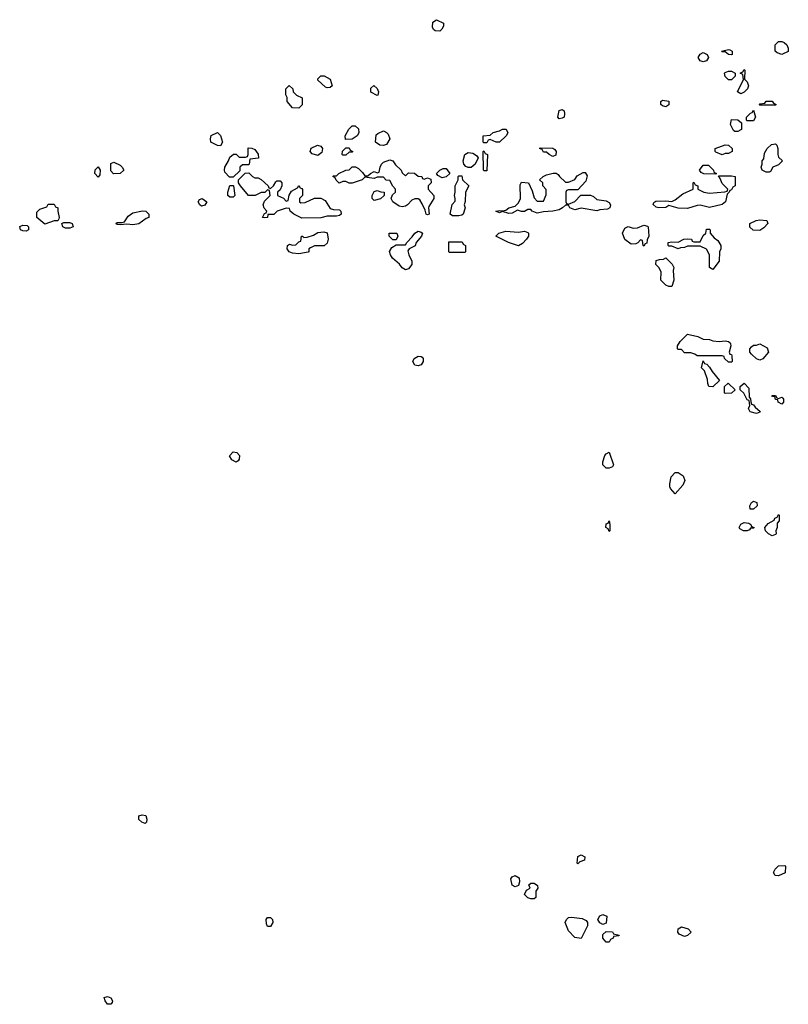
# Model space of a CAD drawing. Header units: inches. Extents: x 2722057 to 2913084, y 892730 to 1030005.
# Tile 11 of 231: x 2733629 to 2738532, y 1022329 to 1028611. Entities that reach past the tile are written whole.
import ezdxf

# ---------------------------------------------------------------- set-up
doc = ezdxf.new("R2010")
doc.units = ezdxf.units.IN
doc.header["$MEASUREMENT"] = 0
doc.layers.add('C7032', color=7, linetype='Continuous')

msp = doc.modelspace()

# ---------------------------------------------------------------- linework, layer by layer
at = {"layer": 'C7032', "color": 2, "elevation": 18}
for points in [[(2736310, 1028538), (2736280.4, 1028540.4), (2736268, 1028548), (2736263.1, 1028563.1), (2736264.7, 1028595.3), (2736288.9, 1028611.1), (2736332, 1028590), (2736332, 1028570), (2736322, 1028550)], [(2738490, 1028389), (2738460.2, 1028400.2), (2738448.7, 1028410), (2738449.2, 1028450.8), (2738470, 1028472), (2738490, 1028472), (2738505.4, 1028465.4), (2738522, 1028450), (2738532, 1028430), (2738531.1, 1028408.9)], [(2737990, 1028342), (2737968.9, 1028348.9), (2737958, 1028370), (2737968.9, 1028391.1), (2737990, 1028402), (2738014, 1028390), (2738022, 1028370), (2738010, 1028348)], [(2738170, 1028386), (2738150, 1028388), (2738130, 1028406), (2738110, 1028406), (2738106, 1028410), (2738150, 1028422), (2738159.6, 1028419.6), (2738174, 1028410), (2738174, 1028390)], [(2738150, 1028228), (2738128.9, 1028248.9), (2738126, 1028270), (2738130, 1028274), (2738150, 1028282), (2738170, 1028282), (2738194, 1028270), (2738194, 1028250), (2738170, 1028228)], [(2738230, 1028138), (2738208.7, 1028150), (2738246, 1028230), (2738242, 1028262), (2738226, 1028270), (2738242, 1028278), (2738250, 1028294), (2738254, 1028290), (2738252.7, 1028232.7), (2738270, 1028214), (2738278, 1028190), (2738272, 1028170), (2738250, 1028148.7)], [(2735410, 1028046), (2735370, 1028048), (2735335.3, 1028090), (2735335.3, 1028115.3), (2735327.3, 1028132.7), (2735326, 1028170), (2735348.7, 1028191.3), (2735372, 1028170), (2735374, 1028150), (2735394, 1028130), (2735431.6, 1028111.6), (2735431.6, 1028068.4)], [(2735590, 1028175.3), (2735580.2, 1028180.2), (2735530, 1028226), (2735530, 1028234), (2735550, 1028252), (2735572, 1028252), (2735610, 1028232), (2735622, 1028190), (2735610, 1028178)], [(2735910, 1028128), (2735869, 1028149), (2735870, 1028174), (2735888.4, 1028191.6), (2735910, 1028172), (2735918, 1028150), (2735914, 1028130)], [(2737750, 1028055.3), (2737730, 1028062), (2737718, 1028070), (2737718, 1028090), (2737730, 1028098), (2737770, 1028092), (2737770, 1028068)], [(2738350, 1028066), (2738346, 1028070), (2738350, 1028074), (2738382, 1028078), (2738390, 1028092), (2738430, 1028092), (2738438, 1028078), (2738454, 1028070), (2738450, 1028066)], [(2737070, 1027978), (2737062, 1027990), (2737070, 1028032), (2737090, 1028038), (2737102, 1028030), (2737104.7, 1028010), (2737102, 1027990), (2737090, 1027982)], [(2738270, 1027966), (2738266, 1027970), (2738266, 1027990), (2738290, 1028014), (2738302, 1028018), (2738310, 1028034), (2738322, 1027990), (2738310, 1027966)], [(2738190, 1027898), (2738183.1, 1027903.1), (2738163.1, 1027943.1), (2738170, 1027974), (2738210, 1027972), (2738232.7, 1027952.7), (2738234, 1027910), (2738230, 1027908), (2738210, 1027898)], [(2734910, 1027806), (2734890, 1027808), (2734848.9, 1027828.9), (2734846, 1027850), (2734850, 1027872), (2734890, 1027891.3), (2734910, 1027872), (2734922, 1027830)], [(2735707.3, 1027847.3), (2735706, 1027870), (2735728.4, 1027911.6), (2735746, 1027930), (2735750, 1027934), (2735770, 1027934), (2735790, 1027914), (2735792, 1027890), (2735782, 1027870), (2735750, 1027848)], [(2735950, 1027808.7), (2735926, 1027810), (2735898, 1027830), (2735904, 1027876), (2735914.6, 1027885.4), (2735950, 1027902), (2735970, 1027892), (2735979.8, 1027879.8), (2735991, 1027850), (2735970, 1027815.3)], [(2736690, 1027828.7), (2736668.9, 1027828.9), (2736630, 1027846), (2736618, 1027842), (2736610, 1027826), (2736590, 1027826), (2736586, 1027830), (2736586, 1027870), (2736630, 1027874), (2736648.4, 1027891.6), (2736690, 1027902), (2736710, 1027912), (2736731.6, 1027911.6), (2736742, 1027890), (2736732, 1027870)], [(2738390, 1027638), (2738366, 1027650), (2738358, 1027670), (2738366, 1027690), (2738366, 1027710), (2738376.4, 1027723.6), (2738380.4, 1027759.6), (2738398, 1027790), (2738424.7, 1027815.3), (2738450, 1027818), (2738458, 1027810), (2738464.7, 1027790), (2738464.7, 1027750), (2738470, 1027734), (2738494, 1027710), (2738470, 1027686), (2738434, 1027670), (2738418, 1027642), (2738410, 1027638)], [(2734990, 1027606), (2734967.3, 1027607.3), (2734938, 1027638), (2734935.3, 1027650), (2734938, 1027670), (2734962, 1027710), (2734970, 1027734), (2734994, 1027754), (2735010, 1027754), (2735030, 1027734), (2735070, 1027734), (2735082, 1027738), (2735086, 1027750), (2735087.3, 1027792.7), (2735110, 1027792), (2735130, 1027782), (2735150, 1027754), (2735152, 1027728), (2735098, 1027722), (2735094, 1027690), (2735090, 1027686), (2735050, 1027686), (2735034, 1027670), (2735032.7, 1027647.3)], [(2735530, 1027744), (2735494.6, 1027754.6), (2735482, 1027770), (2735488.9, 1027791.1), (2735528.7, 1027811.3), (2735550, 1027804.7), (2735561, 1027790), (2735557.3, 1027762.7)], [(2735690, 1027746), (2735686, 1027750), (2735688.4, 1027771.6), (2735710, 1027794), (2735730, 1027794), (2735738, 1027778), (2735754, 1027770), (2735750, 1027766), (2735730, 1027766), (2735710, 1027746)], [(2736490, 1027668), (2736474.6, 1027674.6), (2736462, 1027690), (2736459, 1027710), (2736469, 1027751), (2736490, 1027764.7), (2736518.8, 1027758.8), (2736543.6, 1027743.6), (2736554, 1027730), (2736534, 1027690), (2736510, 1027668)], [(2736590, 1027646), (2736587.3, 1027652.7), (2736586, 1027770), (2736590, 1027774), (2736598, 1027758), (2736614, 1027750), (2736610, 1027646)], [(2737030, 1027738), (2737006, 1027750), (2736990, 1027766), (2736970, 1027766), (2736962, 1027782), (2736946, 1027790), (2736950, 1027794), (2737030, 1027792), (2737043.6, 1027783.6), (2737052, 1027770), (2737050, 1027746)], [(2738110, 1027748.7), (2738070, 1027766), (2738066, 1027770), (2738066, 1027790), (2738130, 1027812), (2738150, 1027811.3), (2738174, 1027790), (2738174, 1027770), (2738150, 1027758), (2738130, 1027758)], [(2734228, 1027628), (2734210, 1027646), (2734210, 1027694), (2734230, 1027702), (2734270, 1027682), (2734282, 1027670), (2734294, 1027650), (2734270, 1027628.7)], [(2736090, 1027614), (2736110, 1027634), (2736148.4, 1027631.6), (2736170, 1027612), (2736194, 1027610), (2736198, 1027598), (2736210, 1027594), (2736230, 1027602), (2736252.7, 1027592.7), (2736254, 1027570), (2736234, 1027550), (2736234, 1027530), (2736272, 1027490), (2736272, 1027470), (2736239.8, 1027420.2), (2736236, 1027410), (2736242, 1027370), (2736230, 1027365.2), (2736222, 1027370), (2736216.4, 1027396.4), (2736197.2, 1027437.2), (2736182, 1027462), (2736170, 1027468.7), (2736150, 1027469), (2736130, 1027459), (2736102.8, 1027430), (2736090, 1027420.9), (2736070, 1027416), (2736050, 1027421.2), (2736009, 1027449), (2735998, 1027470), (2736007.3, 1027492.7), (2736026, 1027510), (2736026, 1027530), (2736008.4, 1027548.4), (2735990, 1027586), (2735967.3, 1027587.3), (2735950, 1027606), (2735910, 1027606), (2735890, 1027598), (2735830, 1027606), (2735814, 1027590), (2735751.1, 1027568.9), (2735730, 1027568.7), (2735710, 1027578), (2735690, 1027578), (2735668, 1027568), (2735647.3, 1027587.3), (2735642, 1027602), (2735626, 1027610), (2735630, 1027614), (2735650, 1027614), (2735666, 1027630), (2735710, 1027652), (2735730, 1027654), (2735750, 1027672), (2735771.6, 1027671.6), (2735790, 1027662), (2735816.9, 1027636.9), (2735830, 1027614), (2735850, 1027614), (2735866, 1027630), (2735890, 1027642), (2735910, 1027634), (2735922, 1027638), (2735928, 1027670), (2735938, 1027690), (2735950, 1027702), (2735990, 1027718), (2736010, 1027711.3), (2736025.4, 1027685.4), (2736062, 1027650), (2736070, 1027634)], [(2734130, 1027606), (2734108, 1027630), (2734110, 1027654), (2734130, 1027672), (2734142, 1027650), (2734139.6, 1027620.4)], [(2735130, 1027602), (2735150, 1027602), (2735170, 1027592), (2735214, 1027550), (2735218, 1027538), (2735230, 1027534), (2735248.4, 1027551.6), (2735263.1, 1027576.9), (2735270, 1027582), (2735290, 1027582), (2735302, 1027570), (2735302, 1027550), (2735290, 1027526), (2735274, 1027510), (2735274, 1027490), (2735311.6, 1027471.6), (2735330, 1027454), (2735342, 1027458), (2735348.4, 1027491.6), (2735363.1, 1027516.9), (2735402, 1027538), (2735410, 1027554), (2735418, 1027538), (2735430, 1027534), (2735432.7, 1027527.3), (2735434, 1027490), (2735414, 1027470), (2735414, 1027450), (2735423.6, 1027443.6), (2735450, 1027444.7), (2735510, 1027472), (2735550, 1027472), (2735577.3, 1027457.3), (2735610, 1027406.8), (2735630, 1027400.7), (2735670, 1027398.8), (2735677.3, 1027390), (2735679.1, 1027370), (2735670, 1027362), (2735650, 1027357), (2735590, 1027357), (2735550, 1027346.6), (2735430, 1027345.1), (2735377.2, 1027370), (2735355.3, 1027390), (2735350, 1027406), (2735330, 1027408), (2735271, 1027389), (2735250, 1027369.2), (2735212.7, 1027367.3), (2735210, 1027349.4), (2735190, 1027346), (2735178, 1027350), (2735190, 1027374), (2735202, 1027378), (2735206, 1027390), (2735188.4, 1027408.4), (2735182, 1027430), (2735190, 1027454), (2735226, 1027490), (2735222, 1027522), (2735210, 1027526), (2735192, 1027508), (2735170, 1027508), (2735131.1, 1027488.9), (2735089, 1027489), (2735038, 1027550), (2735026, 1027570), (2735026, 1027590), (2735067.3, 1027632.7), (2735090, 1027634), (2735114, 1027610)], [(2736323.1, 1027603.1), (2736296.4, 1027616.4), (2736288, 1027630), (2736310, 1027652), (2736330, 1027662), (2736350, 1027662), (2736374, 1027630), (2736350, 1027608)], [(2737130, 1027434), (2737170, 1027452), (2737208, 1027492), (2737270, 1027492), (2737290, 1027482), (2737310, 1027464.7), (2737370, 1027456), (2737390, 1027444.7), (2737398.8, 1027430), (2737393.4, 1027410), (2737378.3, 1027401.7), (2737330, 1027398.4), (2737310, 1027392.3), (2737210, 1027409.6), (2737170, 1027397.2), (2737139, 1027410), (2737130, 1027428), (2737110, 1027428), (2737092, 1027410), (2737070, 1027397.2), (2737030, 1027389.5), (2736970, 1027385.6), (2736930, 1027377), (2736899, 1027390), (2736890, 1027399), (2736870, 1027399), (2736850, 1027387), (2736830, 1027387), (2736804.7, 1027395.3), (2736770, 1027377.2), (2736750, 1027374), (2736710, 1027388), (2736690, 1027378), (2736666, 1027390), (2736690, 1027394), (2736710, 1027391), (2736730, 1027396), (2736750, 1027411.3), (2736790, 1027422), (2736810, 1027442), (2736824, 1027470), (2736822, 1027558), (2736830, 1027574), (2736874, 1027570), (2736898.8, 1027518.8), (2736910, 1027474), (2736930, 1027454), (2736970, 1027454), (2736987.3, 1027492.7), (2736987.3, 1027527.3), (2736966, 1027550), (2736966, 1027570), (2736946, 1027590), (2736968.4, 1027611.6), (2736990, 1027622), (2737031.6, 1027631.6), (2737051.6, 1027631.6), (2737063.6, 1027623.6), (2737072, 1027610), (2737110, 1027574), (2737130, 1027574), (2737170, 1027592), (2737185.6, 1027614.4), (2737223.1, 1027636.9), (2737236, 1027636), (2737250, 1027614), (2737239.8, 1027580.2), (2737190, 1027526), (2737130, 1027526), (2737118, 1027522), (2737114, 1027510), (2737114, 1027450), (2737118, 1027438)], [(2738070, 1027626), (2737992.7, 1027627.3), (2737976.4, 1027636.4), (2737966, 1027650), (2737990, 1027682), (2738022, 1027682), (2738054, 1027650), (2738058, 1027638), (2738074, 1027630)], [(2736430, 1027358.7), (2736390, 1027359.5), (2736376, 1027370), (2736388.4, 1027431.6), (2736407.3, 1027452.7), (2736408, 1027470), (2736402, 1027490), (2736408, 1027510), (2736408, 1027550), (2736426, 1027590), (2736426, 1027610), (2736430, 1027614), (2736450, 1027614), (2736454, 1027590), (2736494, 1027550), (2736472, 1027510), (2736471.6, 1027451.6), (2736464.7, 1027430), (2736470.8, 1027410), (2736459.1, 1027370), (2736450, 1027364.2)], [(2738030, 1027413.3), (2737970, 1027427), (2737950, 1027425.1), (2737890, 1027406.3), (2737830, 1027407.6), (2737770, 1027426), (2737750, 1027413.2), (2737706, 1027410), (2737690, 1027414), (2737669, 1027431), (2737674.6, 1027445.4), (2737686, 1027454), (2737750, 1027456), (2737788.9, 1027451.1), (2737810, 1027461), (2737860.2, 1027499.8), (2737926, 1027530), (2737926, 1027570), (2737930, 1027574), (2737938, 1027558), (2737954, 1027550), (2737954, 1027530), (2737994, 1027510), (2738030, 1027504), (2738127.3, 1027512.7), (2738142, 1027518), (2738146, 1027530), (2738110, 1027566), (2738098, 1027598), (2738086, 1027614), (2738170, 1027614), (2738194, 1027610), (2738194, 1027550), (2738178, 1027542), (2738170, 1027526), (2738158, 1027522), (2738154, 1027510), (2738142, 1027498), (2738130.4, 1027450), (2738110, 1027432.7)], [(2734970, 1027478), (2734958, 1027490), (2734958, 1027510), (2734970, 1027554), (2734990, 1027554), (2734994, 1027550), (2735002, 1027490), (2734990, 1027478)], [(2735890, 1027458), (2735883.1, 1027463.1), (2735878, 1027470), (2735878, 1027490), (2735890, 1027514), (2735910, 1027522), (2735932.7, 1027512.7), (2735954, 1027510), (2735954, 1027490), (2735930, 1027468)], [(2734790, 1027422), (2734778, 1027430), (2734768.7, 1027450), (2734776.4, 1027463.6), (2734794, 1027470), (2734822, 1027450), (2734810, 1027428.7)], [(2733872, 1027328), (2733850, 1027328.7), (2733790, 1027306), (2733738, 1027350), (2733738, 1027382), (2733758, 1027402), (2733802, 1027418), (2733810, 1027434), (2733850, 1027434), (2733858, 1027418), (2733871.6, 1027411.6), (2733872, 1027390), (2733882, 1027350), (2733879.6, 1027340.4)], [(2734350, 1027302.4), (2734313.2, 1027306.8), (2734270, 1027302), (2734250, 1027304), (2734242, 1027310), (2734250, 1027318), (2734283.1, 1027316.9), (2734298, 1027322), (2734322, 1027358), (2734350, 1027378), (2734411.6, 1027391.6), (2734434, 1027390), (2734454, 1027370), (2734454, 1027350), (2734436.9, 1027343.1), (2734390, 1027309.6)], [(2733921.6, 1027281.6), (2733904, 1027290), (2733898, 1027310), (2733910, 1027318), (2733950, 1027317.3), (2733964.7, 1027310), (2733970, 1027289.3), (2733950, 1027282)], [(2738350, 1027266), (2738307.3, 1027267.3), (2738287.3, 1027287.3), (2738286, 1027310), (2738326, 1027330), (2738350, 1027334.8), (2738394, 1027330), (2738402, 1027310), (2738376.9, 1027283.1)], [(2733670, 1027262.7), (2733650, 1027263.7), (2733635.3, 1027270), (2733629.3, 1027290.7), (2733650, 1027301), (2733677.3, 1027297.3), (2733684.7, 1027290), (2733684.7, 1027270)], [(2735410, 1027118), (2735370, 1027122), (2735348.7, 1027130), (2735335.3, 1027150), (2735338, 1027170), (2735350, 1027178), (2735370, 1027172), (2735390, 1027174), (2735410, 1027194), (2735422, 1027198), (2735426, 1027230), (2735434, 1027230), (2735442, 1027222), (2735463.6, 1027223.6), (2735502.7, 1027237.3), (2735530, 1027253.4), (2735570, 1027257.3), (2735590, 1027250.8), (2735596, 1027210), (2735590, 1027186), (2735572, 1027168), (2735510, 1027168), (2735483.6, 1027156.4), (2735474, 1027150), (2735474, 1027130), (2735470, 1027128.7)], [(2736010, 1027206), (2735986, 1027230), (2735986, 1027250), (2736034, 1027250), (2736042, 1027230), (2736030, 1027206)], [(2736090, 1027015.3), (2736070, 1027028.7), (2736052.1, 1027052.1), (2736008, 1027090), (2735995.3, 1027110), (2735988.9, 1027131.1), (2736003.1, 1027156.9), (2736030, 1027174), (2736090, 1027174), (2736098, 1027190), (2736133.6, 1027226.4), (2736149, 1027250), (2736170, 1027261), (2736190, 1027256), (2736198, 1027250), (2736191.3, 1027230), (2736158, 1027190), (2736150.9, 1027169.1), (2736114, 1027150), (2736104.7, 1027135.3), (2736111.3, 1027110), (2736130.8, 1027070), (2736130.5, 1027049.5), (2736110, 1027022)], [(2736810, 1027169), (2736748, 1027190), (2736666, 1027230), (2736686, 1027250), (2736730, 1027261), (2736810, 1027256), (2736850, 1027262), (2736870, 1027254), (2736874, 1027250), (2736874, 1027230), (2736862, 1027210), (2736836.9, 1027183.1)], [(2737610, 1027166), (2737606, 1027170), (2737602, 1027202), (2737590, 1027206), (2737572.7, 1027187.3), (2737559.6, 1027180.4), (2737530, 1027178), (2737489.3, 1027209.3), (2737475.3, 1027250), (2737490, 1027282), (2737510, 1027290.7), (2737542, 1027282), (2737570, 1027282.8), (2737610, 1027301), (2737634.4, 1027294.4), (2737638, 1027290), (2737642, 1027230), (2737632.7, 1027207.3), (2737630, 1027186), (2737618, 1027182)], [(2738050, 1027018), (2738029, 1027030), (2738028.7, 1027110), (2738010, 1027148), (2737970, 1027166), (2737890, 1027166), (2737870, 1027158), (2737843.6, 1027156.4), (2737828.7, 1027148.7), (2737790, 1027166), (2737770, 1027166), (2737766, 1027170), (2737766, 1027190), (2737790, 1027194), (2737830, 1027192), (2737866, 1027210), (2737890, 1027212), (2737914, 1027210), (2737918, 1027198), (2737930, 1027194), (2737970, 1027194), (2737990, 1027234), (2738006, 1027250), (2738010, 1027274), (2738030, 1027274), (2738034, 1027270), (2738034, 1027250), (2738059.8, 1027219.8), (2738082, 1027202), (2738102, 1027170), (2738102, 1027150), (2738094, 1027130), (2738092, 1027070)], [(2736370, 1027126), (2736366, 1027130), (2736367.3, 1027192.7), (2736452.7, 1027192.7), (2736458, 1027178), (2736474, 1027170), (2736474, 1027130), (2736470, 1027126)], [(2737770, 1026908), (2737750, 1026918), (2737718, 1026950), (2737720.4, 1027000.4), (2737708.9, 1027028.9), (2737688, 1027050), (2737690, 1027074), (2737710, 1027082), (2737736.4, 1027083.6), (2737750, 1027092), (2737791.6, 1027051.6), (2737802, 1027030), (2737798, 1027010), (2737801, 1026950), (2737790, 1026908)], [(2738090, 1026558), (2738130, 1026561), (2738150, 1026558), (2738162, 1026550), (2738163.6, 1026543.6), (2738164.7, 1026530), (2738154, 1026490), (2738158, 1026478), (2738170, 1026474), (2738172.7, 1026467.3), (2738174, 1026430), (2738170, 1026426), (2738150, 1026426), (2738126, 1026450), (2738122, 1026462), (2738110, 1026466), (2737950, 1026466), (2737936.4, 1026476.4), (2737910, 1026486), (2737870, 1026486), (2737850, 1026506), (2737830, 1026506), (2737826, 1026510), (2737826, 1026530), (2737843.1, 1026556.9), (2737890, 1026604.7), (2737954, 1026590), (2737990, 1026572), (2738028.4, 1026571.6), (2738050, 1026562)], [(2738350, 1026438), (2738330, 1026448), (2738296.4, 1026476.4), (2738286, 1026490), (2738286, 1026510), (2738296.4, 1026523.6), (2738310, 1026534), (2738330, 1026534), (2738350, 1026542), (2738398, 1026518), (2738404.7, 1026490), (2738370, 1026448)], [(2736170, 1026402), (2736150, 1026406), (2736138, 1026430), (2736146, 1026450), (2736170, 1026464.7), (2736190, 1026462), (2736196.9, 1026456.9), (2736202, 1026450), (2736202, 1026430), (2736190, 1026408)], [(2738050, 1026268.7), (2738026, 1026270), (2738018, 1026290), (2738016.4, 1026316.4), (2737998, 1026370), (2737978, 1026390), (2737990, 1026434), (2737998, 1026418), (2738012.7, 1026412.7), (2738030, 1026394), (2738045.4, 1026365.4), (2738094, 1026310)], [(2738130, 1026226), (2738126, 1026230), (2738126, 1026270), (2738148.4, 1026291.6), (2738194, 1026250), (2738170, 1026228)], [(2738330, 1026098), (2738288, 1026110), (2738278, 1026130), (2738286, 1026150), (2738282, 1026182), (2738270, 1026186), (2738248.4, 1026228.4), (2738226, 1026250), (2738226, 1026270), (2738250, 1026292), (2738279.6, 1026259.6), (2738282, 1026202), (2738291.1, 1026191.1), (2738292, 1026172), (2738298, 1026158), (2738310, 1026154), (2738319.6, 1026139.6), (2738351.6, 1026111.6), (2738350, 1026106)], [(2738470, 1026194), (2738490, 1026202), (2738496.9, 1026196.9), (2738502, 1026190), (2738502, 1026170), (2738490, 1026158), (2738468, 1026170), (2738466, 1026186), (2738450, 1026188), (2738446, 1026206), (2738434, 1026206), (2738428, 1026210), (2738430, 1026214), (2738450, 1026214), (2738458, 1026198)], [(2735010, 1025788.7), (2734983.1, 1025803.1), (2734968.4, 1025828.4), (2734990, 1025854), (2735014, 1025850), (2735032, 1025830), (2735030, 1025806), (2735023.6, 1025796.4)], [(2737390, 1025749), (2737369.2, 1025749.2), (2737348.7, 1025770), (2737349, 1025790), (2737362, 1025830), (2737370, 1025842), (2737390, 1025851.3), (2737418, 1025770), (2737410, 1025758)], [(2737810, 1025586), (2737780.2, 1025620.2), (2737775.3, 1025630), (2737775.3, 1025650), (2737784.7, 1025695.3), (2737810, 1025722), (2737830, 1025722), (2737861, 1025701), (2737871.3, 1025670), (2737859.8, 1025640.2)], [(2738310, 1025488), (2738288.9, 1025488.9), (2738286, 1025510), (2738298, 1025530), (2738310, 1025538), (2738332, 1025530), (2738334, 1025510)], [(2738430, 1025318), (2738406, 1025330), (2738386, 1025350), (2738382, 1025370), (2738403.1, 1025396.9), (2738442, 1025418), (2738446, 1025430), (2738462, 1025438), (2738470, 1025454), (2738474, 1025450), (2738472.7, 1025412.7), (2738462, 1025398), (2738462, 1025370), (2738452, 1025350), (2738454, 1025330), (2738450, 1025326)], [(2737390, 1025346), (2737382, 1025362), (2737368, 1025370), (2737370, 1025394), (2737382, 1025398), (2737390, 1025414), (2737394, 1025390), (2737394, 1025350)], [(2738270, 1025348.7), (2738246, 1025350), (2738223.1, 1025363.1), (2738218, 1025370), (2738230, 1025392), (2738250, 1025402), (2738279.6, 1025399.6), (2738294, 1025390), (2738298, 1025378), (2738314, 1025370), (2738310, 1025366), (2738290, 1025366), (2738283.6, 1025356.4)], [(2734430, 1023482), (2734408, 1023490), (2734390, 1023508), (2734389.2, 1023530.8), (2734410, 1023538), (2734433.4, 1023533.4), (2734441, 1023510), (2734438, 1023490)], [(2737190, 1023226), (2737186, 1023230), (2737190, 1023272), (2737210, 1023282), (2737234, 1023270), (2737231.1, 1023248.9), (2737202, 1023238)], [(2738470, 1023148), (2738448, 1023150), (2738438, 1023170), (2738448, 1023190), (2738470, 1023212), (2738510, 1023214), (2738514, 1023210), (2738512.7, 1023167.3)], [(2736790, 1023078), (2736770, 1023088), (2736762, 1023130), (2736770, 1023142), (2736790, 1023151.3), (2736816, 1023136), (2736818, 1023110), (2736810, 1023086)], [(2736890, 1023001.2), (2736870, 1023009), (2736848.7, 1023030), (2736863.1, 1023056.9), (2736886, 1023070), (2736878, 1023090), (2736890, 1023102), (2736910, 1023102), (2736932.7, 1023087.3), (2736934, 1023070), (2736922, 1023050), (2736922, 1023010), (2736910, 1023002)], [(2735210, 1022826), (2735203.1, 1022843.1), (2735202, 1022870), (2735210, 1022882), (2735230, 1022882), (2735242, 1022870), (2735244.7, 1022850), (2735230, 1022826)], [(2737210, 1022748), (2737170, 1022755.3), (2737130, 1022798), (2737108, 1022850), (2737118, 1022870), (2737130, 1022882), (2737150, 1022884.7), (2737216.9, 1022876.9), (2737243.6, 1022863.6), (2737251.6, 1022851.6), (2737251.6, 1022828.4)], [(2737350, 1022838), (2737328.9, 1022848.9), (2737318, 1022870), (2737330, 1022894), (2737350, 1022902), (2737374, 1022890), (2737370, 1022846)], [(2737370, 1022726), (2737348, 1022750), (2737350, 1022774), (2737370, 1022794), (2737410, 1022792), (2737418, 1022778), (2737454, 1022770), (2737450, 1022766), (2737418, 1022762), (2737414, 1022750), (2737398, 1022742), (2737390, 1022726)], [(2737870, 1022762), (2737836.4, 1022776.4), (2737828, 1022790), (2737828.7, 1022811.3), (2737850, 1022822), (2737894, 1022810), (2737912, 1022790), (2737890, 1022768)], [(2734210, 1022328.7), (2734188.7, 1022330), (2734175.3, 1022350), (2734168.9, 1022371.1), (2734190, 1022378), (2734210.6, 1022370.6), (2734221, 1022350), (2734219.8, 1022340.2)]]:
    msp.add_lwpolyline(points, close=True, dxfattribs=at)

doc.saveas('drawing.dxf')
